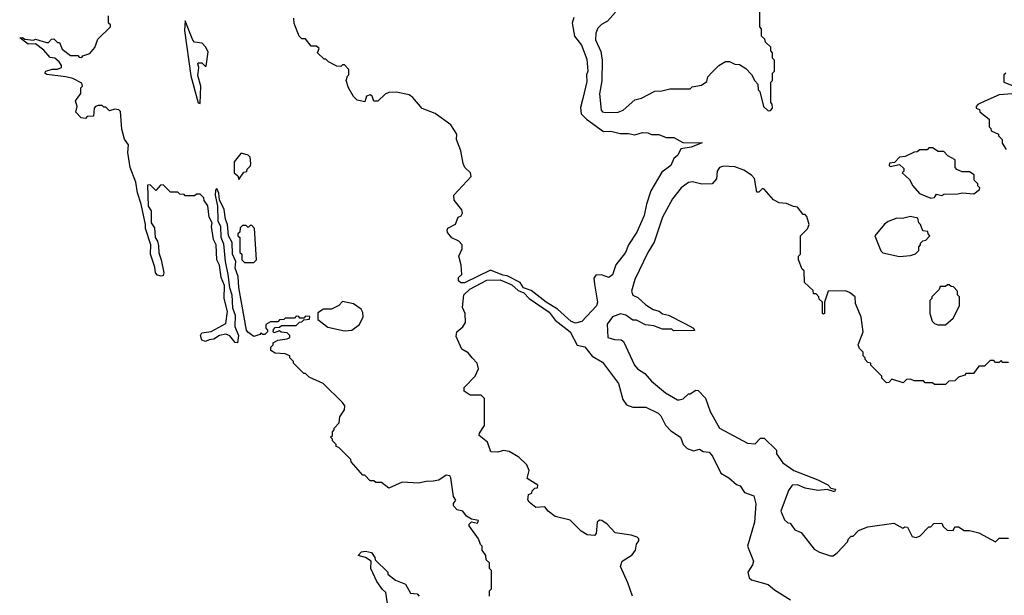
# Model space of a CAD drawing. Extents: x 2604950 to 2749250, y 940531 to 1028284.
# Tile 162 of 220: x 2703780 to 2709102, y 976240 to 979354. Entities that reach past the tile are written whole.
import ezdxf

# ---------------------------------------------------------------- set-up
doc = ezdxf.new("R2010")
doc.units = 0

msp = doc.modelspace()

# ---------------------------------------------------------------- linework, layer by layer
at = {"layer": '0CON05XD'}
for points in [[(2706945, 978851.2), (2707015, 978853.3), (2707042.5, 978865), (2707105, 978920), (2707141.7, 978928.3), (2707213, 978967), (2707251.7, 978968.3), (2707295, 978980), (2707405, 978980), (2707415, 978990), (2707465, 979000), (2707495, 979020), (2707500, 979045), (2707521.7, 979068.3), (2707560, 979105), (2707595, 979127.5), (2707617, 979127), (2707645, 979112.5), (2707671.7, 979111.7), (2707705, 979090), (2707736.4, 979056.4), (2707753, 979023), (2707770, 979005), (2707772.5, 978975), (2707780, 978965), (2707800, 978885), (2707825, 978860), (2707838.3, 978861.7), (2707850, 978875), (2707847, 978897), (2707840, 978905), (2707840, 979015), (2707850, 979025), (2707850, 979065), (2707860, 979075), (2707860, 979135), (2707850, 979145), (2707850, 979175), (2707840, 979185), (2707840, 979205), (2707811.7, 979231.7), (2707808.3, 979248.3), (2707790, 979265), (2707790, 979305), (2707780, 979315), (2707780, 979415)], [(2703955, 979085.6), (2703985, 979086.9), (2704006.7, 979095), (2704006.7, 979105), (2703992.5, 979125), (2703970, 979145), (2703945, 979150), (2703909.7, 979189.7), (2703865, 979222.5), (2703825, 979222), (2703780, 979255), (2703795, 979257.5), (2703808.3, 979248.3), (2703855, 979242.5), (2703865, 979247.5), (2703925, 979230), (2703935, 979230), (2703951.7, 979248.3), (2703965, 979250), (2703985, 979230), (2703995, 979230), (2704010, 979195), (2704055, 979160), (2704095, 979160), (2704101.7, 979151.7), (2704115, 979150), (2704121.7, 979158.3), (2704158.3, 979171.7), (2704187, 979203), (2704201.7, 979248.3), (2704270, 979315), (2704270, 979325), (2704260, 979335), (2704260, 979375)], [(2704755, 978900), (2704760, 978995), (2704742.3, 979052.3), (2704747.5, 979095), (2704743.3, 979115), (2704745, 979120), (2704765, 979120), (2704781.7, 979101.7), (2704788.3, 979101.7), (2704799.3, 979179.3), (2704785, 979207.5), (2704766.1, 979226.1), (2704725, 979232.5), (2704715, 979242.5), (2704675, 979347.5), (2704671.1, 979295), (2704705, 979050), (2704744.2, 978904.2), (2704755, 978900)], [(2706164.2, 978644.2), (2706141.2, 978705), (2706142.5, 978735), (2706110, 978785), (2706025, 978846), (2705955, 978872.5), (2705905, 978932.5), (2705885, 978946.7), (2705815, 978962.5), (2705775, 978960), (2705755, 978951.2), (2705715, 978913.8), (2705693.8, 978913.8), (2705685, 978940), (2705675, 978947.5), (2705655, 978940), (2705645, 978910), (2705605, 978917.5), (2705585, 978937.5), (2705556.7, 978985), (2705543.9, 979023.9), (2705551.7, 979048.3), (2705560, 979055), (2705560, 979085), (2705535, 979110), (2705525, 979110), (2705515, 979100), (2705495, 979102.5), (2705450, 979125), (2705435, 979140), (2705425, 979140), (2705390, 979175), (2705398.3, 979198.3), (2705385, 979210), (2705355, 979210), (2705325, 979250), (2705305, 979250), (2705290, 979265), (2705263.6, 979333.6), (2705261.7, 979361.7)], [(2706775.8, 979365), (2706766.7, 979335), (2706778.8, 979265), (2706816.7, 979215), (2706845, 979140), (2706850.8, 979075), (2706844, 979055), (2706845, 979020), (2706823.3, 978926.7), (2706810.9, 978879.1), (2706815.8, 978845), (2706844, 978815), (2706935, 978748.8), (2706975, 978750), (2707025, 978737.5), (2707071.7, 978738.3), (2707105, 978730), (2707147, 978743), (2707175, 978742.5), (2707195, 978732.5), (2707235, 978732.5), (2707275, 978716.7), (2707316.4, 978716.4), (2707365, 978688.8), (2707468.3, 978688.3), (2707410, 978665), (2707353.3, 978655), (2707338.3, 978621.7), (2707316.4, 978603.6), (2707300, 978565), (2707250.5, 978529.5), (2707191.8, 978428.2), (2707167.3, 978355), (2707155.4, 978295), (2707115.4, 978205), (2707070.6, 978135), (2707054.4, 978095), (2707001.7, 978028.3), (2706985, 977973.3), (2706965, 977958.8), (2706925, 977973.3), (2706895, 977972.5), (2706883.3, 977955), (2706887, 977923), (2706904, 977825), (2706897.5, 977805), (2706819.1, 977720.9), (2706785, 977712), (2706760.9, 977720.9), (2706687.9, 977787.9), (2706625, 977826), (2706545, 977888.6), (2706503.5, 977903.5), (2706485, 977932.5), (2706415, 977968.1), (2706391.7, 977971.7), (2706325, 977998.8), (2706185, 977931.2), (2706165, 977930), (2706151.7, 977941.7), (2706151.7, 977958.3), (2706170, 977975), (2706166.1, 978026.1), (2706153.8, 978075), (2706171.2, 978115), (2706171.2, 978135), (2706153.3, 978155), (2706115, 978173.3), (2706091.7, 978201.7), (2706090, 978215), (2706095, 978226.7), (2706135, 978247.5), (2706150, 978285), (2706166.4, 978293.6), (2706173, 978307), (2706170, 978325), (2706128.3, 978378.3), (2706126.2, 978405), (2706220, 978505), (2706216.7, 978525), (2706186.7, 978555), (2706176.7, 978575), (2706164.2, 978644.2)], [(2707000, 979395), (2706957.5, 979345), (2706925, 979327.5), (2706905, 979307.5), (2706895, 979280), (2706893.1, 979245), (2706921.4, 979181.4), (2706928, 979135), (2706926.8, 979023.2), (2706913.2, 978953.2), (2706923.3, 978865), (2706930, 978855), (2706945, 978851.2)], [(2706320, 976235), (2706320, 976265), (2706330, 976275), (2706330, 976375), (2706320, 976385), (2706320, 976415), (2706301.7, 976431.7), (2706300, 976455), (2706280, 976485), (2706280, 976505), (2706270, 976515), (2706260, 976545), (2706210, 976615), (2706210, 976625), (2706221.7, 976638.3), (2706255, 976630), (2706260, 976645), (2706221.7, 976651.7), (2706195, 976667.5), (2706176.1, 976696.1), (2706145, 976702), (2706124.4, 976724.4), (2706124.2, 976735.8), (2706137.5, 976755), (2706124.3, 976774.3), (2706111.2, 976875), (2706105, 976886.7), (2706085, 976890), (2706045, 976863.3), (2706015, 976856.7), (2705976.4, 976856.4), (2705935, 976847.5), (2705848.3, 976851.7), (2705775, 976820), (2705735, 976850), (2705705, 976850), (2705695, 976860), (2705675, 976860), (2705645, 976890), (2705635, 976890), (2705571.7, 976961.7), (2705570, 976975), (2705505, 977040), (2705490, 977045), (2705490, 977055), (2705470, 977075), (2705470, 977085), (2705460, 977095), (2705470, 977105), (2705470, 977125), (2705480, 977135), (2705480, 977145), (2705507, 977173), (2705510, 977205), (2705536.4, 977243.6), (2705536.7, 977265), (2705525, 977282.5), (2705420, 977385), (2705345, 977420), (2705325, 977440), (2705315, 977440), (2705260, 977495), (2705260, 977505), (2705240, 977525), (2705240, 977535), (2705215, 977546.7), (2705160.7, 977550.7), (2705137.5, 977565), (2705138.3, 977581.7), (2705150, 977595), (2705150, 977605), (2705175, 977620), (2705225, 977627.5), (2705240, 977635), (2705240, 977645), (2705225, 977660), (2705193, 977663), (2705185, 977670), (2705155, 977660), (2705150, 977665), (2705151.7, 977678.3), (2705161.7, 977688.3), (2705185, 977690), (2705195, 977700), (2705275, 977700), (2705291.7, 977718.3), (2705305, 977720), (2705315, 977730), (2705347, 977733), (2705348.3, 977748.3), (2705325, 977750), (2705315, 977740), (2705295, 977740), (2705288.3, 977748.3), (2705275, 977750), (2705265, 977740), (2705215, 977740), (2705208.3, 977731.7), (2705185, 977730), (2705175, 977720), (2705135, 977720), (2705110, 977705), (2705110, 977685), (2705120, 977675), (2705120, 977665), (2705105, 977650), (2705095, 977650), (2705085, 977660), (2705078.3, 977651.7), (2705045, 977640), (2705013.2, 977663.2), (2705006.2, 977675), (2704964.2, 977905.8), (2704961.2, 977965), (2704945, 978010), (2704947.5, 978045), (2704931.2, 978085), (2704929.3, 978149.3), (2704908.8, 978185), (2704903.8, 978245), (2704892, 978275), (2704886.1, 978326.1), (2704860, 978380), (2704856.1, 978416.1), (2704845, 978440), (2704838.3, 978431.7), (2704836.7, 978405), (2704850, 978345), (2704851.2, 978265), (2704865.5, 978235.5), (2704867.9, 978177.9), (2704880.9, 978140.9), (2704890, 978045), (2704905.5, 977975.5), (2704913.8, 977905), (2704927.3, 977865), (2704931.2, 977795), (2704944.6, 977754.6), (2704942.5, 977695), (2704963.3, 977645), (2704957.5, 977605), (2704945, 977606.7), (2704915, 977643.3), (2704895, 977653.3), (2704860, 977645), (2704830, 977625), (2704805, 977622.5), (2704785, 977612.5), (2704765, 977620), (2704756.7, 977645), (2704765, 977660), (2704815, 977667.5), (2704895, 977710), (2704902.5, 977775), (2704885.6, 977845.6), (2704886.4, 977916.4), (2704868.8, 977958.8), (2704860, 978025), (2704845.6, 978055.6), (2704842.5, 978135), (2704828, 978165), (2704817.5, 978235), (2704820, 978255), (2704803.3, 978285), (2704796.7, 978346.7), (2704777.5, 978375), (2704775, 978390), (2704755, 978410), (2704735, 978410), (2704725, 978400), (2704675, 978400), (2704668.3, 978408.3), (2704645, 978410), (2704635, 978420), (2704595, 978420), (2704555, 978460), (2704541.7, 978458.3), (2704515, 978430), (2704485, 978460), (2704471.7, 978458.3), (2704474.2, 978345), (2704490.5, 978320.5), (2704490.8, 978255), (2704507.9, 978227.9), (2704513.1, 978175), (2704525.7, 978155.7), (2704530.3, 978130.3), (2704532.1, 978092.1), (2704545.6, 978055.6), (2704559.2, 977985), (2704555, 977970), (2704545, 977965.7), (2704525, 977972.5), (2704513.5, 977985), (2704511.2, 978015), (2704487.1, 978085), (2704489.1, 978135), (2704459.4, 978225), (2704460, 978245), (2704436.9, 978355), (2704417, 978417), (2704408.5, 978475), (2704376.9, 978555), (2704363.8, 978635), (2704367.4, 978677.4), (2704347.2, 978707.2), (2704331.4, 978761.4), (2704325, 978857.5), (2704315.9, 978865.9), (2704295, 978870), (2704265, 978860), (2704245, 978880), (2704235, 978880), (2704225, 978890), (2704205, 978890), (2704190, 978885), (2704182.5, 978875), (2704178.3, 978831.7), (2704145, 978830), (2704135, 978820), (2704113, 978823), (2704083, 978853), (2704090, 978885), (2704082.5, 978915), (2704110, 978955), (2704110, 978985), (2704120, 978995), (2704115, 979010), (2704066.7, 979035), (2704030, 979045), (2703926.9, 979056.9), (2703916.2, 979065), (2703921.2, 979075), (2703955, 979085.6)], [(2709110, 979065), (2709100, 979055), (2709100, 979015), (2709165, 978990)], [(2709145, 978952.9), (2709075, 978947.1), (2708996.4, 978913.6), (2708960, 978895), (2708950, 978885), (2708950, 978875), (2708968.3, 978868.3), (2708970, 978855), (2709020, 978815), (2709020, 978775), (2709030, 978765), (2709031.7, 978751.7), (2709070, 978735), (2709070, 978725), (2709090, 978705), (2709090, 978685), (2709111.7, 978651.7)], [(2708705, 978387.5), (2708725, 978392.5), (2708735, 978410), (2708765, 978403.3), (2708775, 978410), (2708851.7, 978411.7), (2708875, 978417.5), (2708938.3, 978411.7), (2708967.5, 978435), (2708970, 978445), (2708960, 978455), (2708960, 978465), (2708940, 978485), (2708940, 978515), (2708915, 978530), (2708875, 978530), (2708845, 978542.5), (2708836.7, 978555), (2708836.4, 978596.4), (2708797, 978617), (2708775, 978640), (2708745, 978640), (2708715, 978660), (2708695, 978660), (2708685, 978650), (2708645, 978650), (2708631.7, 978638.3), (2708615, 978637.5), (2708567, 978613), (2708535, 978610), (2708508.3, 978581.7), (2708481.7, 978578.3), (2708480, 978565), (2708485, 978560), (2708535, 978570), (2708558.3, 978548.3), (2708560, 978535), (2708550, 978525), (2708589.3, 978489.3), (2708607.5, 978455), (2708643.9, 978413.9), (2708705, 978387.5)], [(2704965, 978490), (2704991.7, 978528.3), (2705008.3, 978531.7), (2705010, 978545), (2705027, 978563), (2705030, 978575), (2705025, 978610), (2705015, 978620), (2704985, 978630), (2704975, 978630), (2704940, 978585), (2704940, 978525), (2704958.3, 978508.3), (2704965, 978490)], [(2709125, 977500), (2709095, 977500), (2709085, 977510), (2709075, 977500), (2709055, 977500), (2709045, 977510), (2709025, 977510), (2708995, 977480), (2708965, 977480), (2708935, 977440), (2708895, 977440), (2708888.3, 977431.7), (2708855, 977420), (2708835, 977400), (2708801.7, 977398.3), (2708785, 977380), (2708725, 977380), (2708715, 977390), (2708675, 977390), (2708665, 977400), (2708615, 977400), (2708595, 977410), (2708573, 977407), (2708555, 977390), (2708495, 977410), (2708478.3, 977391.7), (2708465, 977390), (2708440, 977415), (2708440, 977425), (2708380, 977485), (2708380, 977495), (2708365, 977500), (2708350, 977515), (2708350, 977525), (2708340, 977535), (2708340, 977555), (2708320, 977575), (2708312.5, 977595), (2708340, 977665), (2708328.8, 977745), (2708298.3, 977818.3), (2708296.7, 977855), (2708265, 977878.8), (2708243.6, 977886.4), (2708150, 977885), (2708130, 977825), (2708130, 977765), (2708125, 977760), (2708120, 977765), (2708120, 977825), (2708101.7, 977841.7), (2708100, 977855), (2708085, 977870), (2708071.7, 977871.7), (2708068.3, 977888.3), (2708021.7, 977931.7), (2708020, 977995), (2708010, 978005), (2707990, 978055), (2707990, 978075), (2708000, 978085), (2708000, 978185), (2708038.3, 978221.7), (2708047.5, 978245), (2708035, 978290), (2708025, 978300), (2708015, 978300), (2707985, 978340), (2707963, 978343), (2707925, 978360), (2707885, 978362.5), (2707855, 978380), (2707805, 978437.5), (2707795, 978440), (2707775, 978420), (2707765, 978420), (2707751.4, 978495), (2707735, 978513.1), (2707695, 978538.9), (2707645, 978556.9), (2707585, 978562), (2707563.3, 978555), (2707550, 978535), (2707546.4, 978493.6), (2707523.6, 978466.4), (2707466.4, 978463.6), (2707416.1, 978476.1), (2707395, 978473.8), (2707355.8, 978445), (2707308.2, 978385), (2707254.6, 978285), (2707210, 978150), (2707176.2, 978095), (2707105, 977947.5), (2707087.5, 977885), (2707094, 977864), (2707121.2, 977851.2), (2707165, 977812), (2707205, 977786), (2707236.5, 977776.5), (2707255, 977762), (2707287.5, 977755), (2707375, 977711.2), (2707422.5, 977685), (2707428.3, 977671.7), (2707315, 977670), (2707305, 977680), (2707255, 977680), (2707207, 977697), (2707163.6, 977703.6), (2707115, 977727.5), (2707095, 977727.5), (2707056.1, 977756.1), (2707027, 977763), (2706985, 977746.7), (2706955, 977707.5), (2706960, 977635), (2706995, 977623.3), (2707031.7, 977621.7), (2707043, 977613), (2707102.5, 977485), (2707120, 977465), (2707159.7, 977439.7), (2707195, 977398.8), (2707271.2, 977335), (2707335, 977297.5), (2707345, 977297.5), (2707367, 977303), (2707395, 977330), (2707405, 977330), (2707435, 977350), (2707448.3, 977348.3), (2707487, 977307), (2707512.5, 977235), (2707562.5, 977145), (2707715, 977062.5), (2707755, 977060), (2707785, 977090), (2707805, 977090), (2707870, 977025), (2707870, 977005), (2707905, 976957.5), (2707964.4, 976914.4), (2708094, 976864), (2708148.3, 976838.3), (2708165, 976820), (2708190, 976815), (2708185, 976800), (2708145, 976812.5), (2708095, 976806.7), (2708025, 976820), (2707985, 976838), (2707955, 976836.7), (2707935, 976807.5), (2707894.2, 976695), (2707915, 976647.5), (2707931.7, 976631.7), (2707945, 976630), (2707970, 976595), (2708005, 976580), (2708075, 976490), (2708103, 976473), (2708163, 976453), (2708177, 976453), (2708199.3, 976470.7), (2708255, 976530), (2708260, 976545), (2708275, 976560), (2708285, 976560), (2708315, 976590), (2708365, 976610), (2708505, 976630), (2708553, 976603), (2708565, 976610), (2708578.3, 976608.3), (2708605, 976557.5), (2708625, 976553.3), (2708648.3, 976561.7), (2708695, 976610), (2708705, 976610), (2708721.7, 976628.3), (2708765, 976630), (2708771.7, 976611.7), (2708793, 976593), (2708825, 976590), (2708835, 976610), (2708855, 976610), (2708885, 976590), (2708915, 976590), (2708965, 976577.5), (2709055, 976530), (2709075, 976550), (2709125, 976550)], [(2708535, 978073.3), (2708595, 978077.5), (2708623, 978087), (2708640, 978105), (2708640, 978125), (2708650, 978135), (2708650, 978145), (2708661.7, 978158.3), (2708678.3, 978161.7), (2708700, 978185), (2708690, 978195), (2708688.3, 978208.3), (2708661.7, 978211.7), (2708650, 978245), (2708640, 978255), (2708635, 978280), (2708595, 978290), (2708551.7, 978278.3), (2708520.7, 978279.3), (2708475, 978262.5), (2708455, 978247.5), (2708402.5, 978185), (2708435, 978102.5), (2708445, 978092.5), (2708535, 978073.3)], [(2705045, 978040), (2705060, 978055), (2705050, 978225), (2705035, 978240), (2705025, 978240), (2705015, 978230), (2705005, 978240), (2704985, 978240), (2704971.7, 978228.3), (2704970, 978205), (2704960, 978195), (2704960, 978185), (2704970, 978175), (2704970, 978095), (2704980, 978085), (2704980, 978055), (2704995, 978040), (2705045, 978040)], [(2707092.5, 976235), (2707067.3, 976307.3), (2707027.1, 976395), (2707036, 976425), (2707090.3, 976459.7), (2707108, 976485), (2707114, 976516), (2707126.7, 976535), (2707126.7, 976545), (2707117.5, 976555), (2707085, 976566.2), (2706998.3, 976578.3), (2706955.7, 976625.7), (2706927.5, 976645), (2706914.1, 976645.9), (2706901.2, 976635), (2706896.2, 976575), (2706886.4, 976563.6), (2706847.7, 976567.7), (2706815, 976586.7), (2706755, 976645.8), (2706675, 976666.7), (2706637.5, 976695), (2706618.3, 976718.3), (2706570, 976715), (2706533.6, 976743.6), (2706527, 976757), (2706530, 976785), (2706548.3, 976791.7), (2706550, 976805), (2706565, 976820), (2706578.3, 976821.7), (2706580, 976835), (2706522.3, 976872.3), (2706534, 976915), (2706522, 976945), (2706478, 976988), (2706425, 977018.1), (2706395, 977024.2), (2706365, 977014.3), (2706326.2, 977016.2), (2706309.2, 977069.2), (2706263.3, 977105), (2706265, 977117.5), (2706292, 977158), (2706292.5, 977305), (2706275, 977323.3), (2706215, 977322.5), (2706182.5, 977345), (2706182.5, 977365), (2706241.2, 977425), (2706260, 977465), (2706253.3, 977495), (2706226.7, 977525), (2706205, 977552.5), (2706170.7, 977570.7), (2706139.3, 977639.3), (2706142.5, 977665), (2706175, 977692.5), (2706190, 977715), (2706187.5, 977765), (2706173, 977797), (2706180, 977865), (2706213.4, 977896.6), (2706305, 977944.3), (2706377.1, 977947.1), (2706439.7, 977919.7), (2706475, 977889.2), (2706505.7, 977875.7), (2706534, 977845), (2706641.9, 977771.9), (2706675, 977728.8), (2706756, 977665), (2706793.6, 977593.6), (2706835, 977583.3), (2706874.2, 977534.2), (2706931.2, 977501.2), (2707017.1, 977385), (2707039.4, 977299.4), (2707059.7, 977269.7), (2707095, 977258.6), (2707165, 977258), (2707231.2, 977225), (2707245, 977211.2), (2707270, 977160), (2707298.9, 977128.9), (2707352.5, 977095), (2707366.2, 977055), (2707387.5, 977035), (2707421.7, 977021.7), (2707455, 977030), (2707475, 977017.5), (2707507.5, 977015), (2707525, 976992.5), (2707570.3, 976900.3), (2707613.3, 976875), (2707655, 976840), (2707675, 976832.5), (2707697, 976797), (2707748, 976778), (2707758.8, 976735), (2707752, 976635), (2707714, 976505), (2707745.7, 976425), (2707741.2, 976405), (2707716.7, 976365), (2707723.3, 976335), (2707735, 976323.3), (2707825, 976299.2), (2707859.7, 976269.7), (2707946, 976215)], [(2708785, 977702.5), (2708825, 977740), (2708860, 977805), (2708860, 977855), (2708850, 977865), (2708850, 977885), (2708828.3, 977908.3), (2708815, 977910), (2708805, 977920), (2708795, 977920), (2708785, 977910), (2708755, 977910), (2708750, 977895), (2708710, 977855), (2708710, 977845), (2708700, 977835), (2708700, 977765), (2708713, 977723), (2708725, 977710), (2708743, 977703), (2708785, 977702.5)], [(2705535, 977671.4), (2705575, 977674.3), (2705616.7, 977705), (2705635.9, 977745.9), (2705635, 977770), (2705625, 977787.5), (2705585, 977817.5), (2705525, 977830), (2705505, 977807.5), (2705465, 977787.5), (2705423, 977787), (2705391.7, 977768.3), (2705391.7, 977731.7), (2705445, 977690), (2705535, 977671.4)], [(2705767.5, 976195), (2705760, 976255), (2705740.7, 976270.7), (2705710, 976315), (2705677.5, 976385), (2705680, 976425), (2705650, 976445), (2705610, 976455), (2705627.5, 976475), (2705649.2, 976479.2), (2705682.5, 976472.5), (2705700, 976445), (2705701.7, 976431.7), (2705770, 976365), (2705770, 976355), (2705811.7, 976321.7), (2705865, 976300), (2705891.7, 976251.7), (2705928.3, 976248.3), (2705940, 976235)]]:
    msp.add_lwpolyline(points, dxfattribs=at)

doc.saveas('drawing.dxf')
